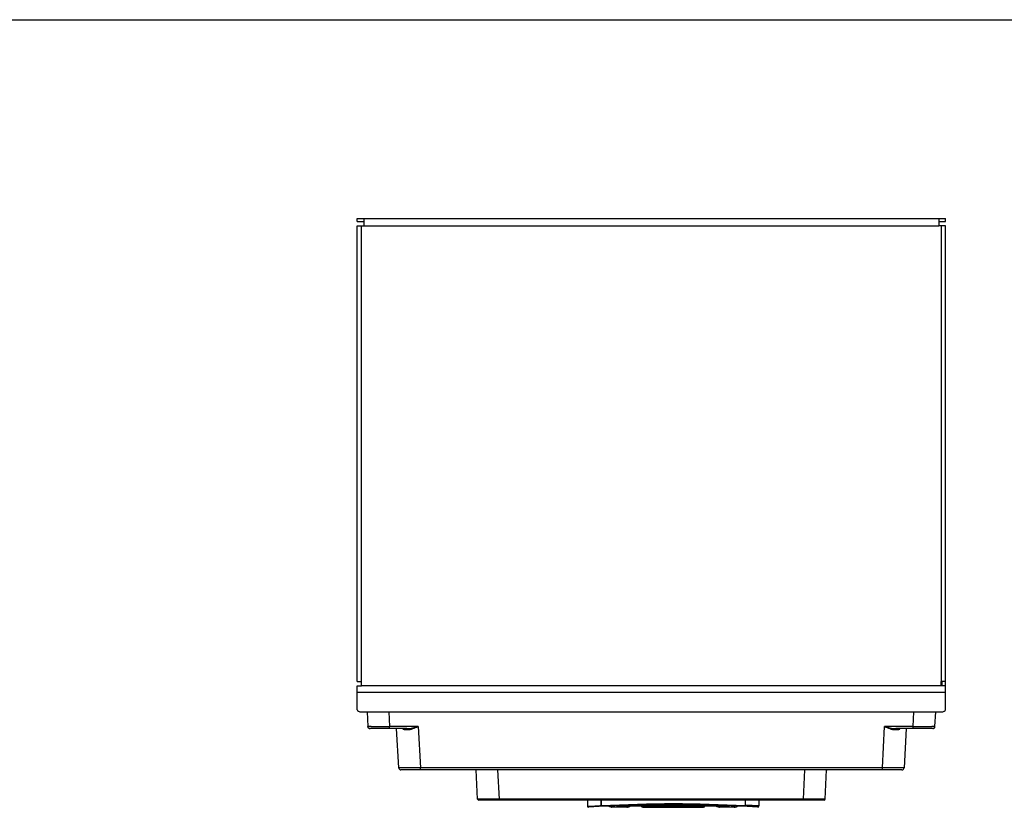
# Model space of a CAD drawing. Header units: millimetres. Extents: x 0 to 2378, y 0 to 1682.
# Tile 27 of 33: x 735 to 1189, y 1319 to 1682. Entities that reach past the tile are written whole.
import ezdxf

# ---------------------------------------------------------------- set-up
doc = ezdxf.new("R2010")
doc.units = ezdxf.units.MM
doc.header["$LTSCALE"] = 130.79
doc.layers.get('0').update_dxf_attribs({"linetype": 'CONTINUOUS'})
doc.layers.add('00_COMPONENTS', color=7, linetype='CONTINUOUS')

msp = doc.modelspace()

# ---------------------------------------------------------------- linework, layer by layer
at = {"color": 7, "linetype": 'CONTINUOUS'}
msp.add_line((0, 1682), (2378, 1682), dxfattribs=at)
at = {"layer": '00_COMPONENTS', "color": 7, "linetype": 'CONTINUOUS'}
for p, q in [((890.91, 1588.92), (890.91, 1590.42)), ((890.91, 1590.42), (1161.91, 1590.42)), ((893.91, 1590.42), (893.91, 1586.92)), ((1158.91, 1590.42), (1158.91, 1586.92)), ((1161.91, 1588.92), (1161.91, 1590.42)), ((890.91, 1376.94), (890.91, 1586.92)), ((890.91, 1586.92), (893.91, 1586.92)), ((1161.91, 1586.92), (1158.91, 1586.92)), ((1161.91, 1363.92), (1161.91, 1586.92)), ((890.91, 1376.94), (892.91, 1376.94)), ((890.91, 1363.92), (890.91, 1374.94)), ((890.91, 1374.94), (892.91, 1374.94)), ((892.91, 1374.94), (892.91, 1376.94)), ((1161.91, 1376.94), (1159.91, 1376.94)), ((1159.91, 1374.94), (1159.91, 1376.94)), ((1161.91, 1374.94), (1159.91, 1374.94)), ((892.91, 1362.92), (1159.91, 1362.92)), ((895.45, 1362.92), (895.8, 1356.18)), ((1157.03, 1356.18), (1157.38, 1362.92)), ((913.79, 1355.22), (896.81, 1355.22)), ((910, 1337.17), (909.06, 1355.22)), ((1156.02, 1355.22), (1139.04, 1355.22)), ((1143.77, 1355.22), (1142.83, 1337.17)), ((1141.83, 1336.22), (911, 1336.22)), ((946.39, 1322.69), (945.68, 1336.22)), ((1106.44, 1322.69), (1107.15, 1336.22)), ((1105.94, 1322.22), (946.89, 1322.22)), ((1008.26, 1319.07), (1008.01, 1319.09)), ((1015.06, 1319.07), (1008.26, 1319.07)), ((1010.37, 1319.57), (1062.46, 1319.57)), ((1019.85, 1319.92), (1052.97, 1319.92)), ((1022.41, 1319.07), (1050.41, 1319.07)), ((1064.56, 1319.07), (1057.76, 1319.07)), ((1057.76, 1319.07), (1057.76, 1319.07))]:
    msp.add_line(p, q, dxfattribs=at)
at = {"layer": '00_COMPONENTS', "color": 3, "linetype": 'CONTINUOUS'}
for p, q in [((890.91, 1588.92), (893.91, 1588.92)), ((1158.91, 1588.92), (1161.91, 1588.92)), ((1160.41, 1374.94), (1160.41, 1376.94))]:
    msp.add_line(p, q, dxfattribs=at)
at = {"layer": '00_COMPONENTS', "color": 9, "linetype": 'CONTINUOUS'}
for p, q in [((892.91, 1376.94), (892.91, 1586.92)), ((893.91, 1586.92), (1158.91, 1586.92)), ((1159.91, 1586.92), (1159.91, 1376.94)), ((1159.91, 1374.94), (892.91, 1374.94)), ((1161.91, 1371.91), (890.91, 1371.91)), ((905.43, 1362.92), (905.79, 1356.17)), ((1147.04, 1356.17), (1147.39, 1362.92)), ((895.81, 1356.17), (895.8, 1356.18)), ((905.79, 1355.22), (905.79, 1356.17)), ((918.99, 1356.17), (905.79, 1356.17)), ((912.74, 1354.76), (913.78, 1354.76)), ((913.78, 1354.76), (914.04, 1354.76)), ((918.99, 1356.17), (919.99, 1337.17)), ((1132.84, 1337.17), (1133.83, 1356.17)), ((1147.04, 1356.17), (1133.83, 1356.17)), ((1138.79, 1354.76), (1139.05, 1354.76)), ((1139.05, 1354.76), (1140.09, 1354.76)), ((1147.04, 1355.22), (1147.04, 1356.17)), ((1157.03, 1356.18), (1157.02, 1356.17)), ((1132.84, 1337.17), (919.99, 1337.17)), ((919.99, 1336.22), (919.99, 1337.17)), ((956.38, 1322.69), (955.67, 1336.22)), ((1096.45, 1322.69), (1097.16, 1336.22)), ((1132.84, 1336.22), (1132.84, 1337.17)), ((1096.45, 1322.69), (956.38, 1322.69)), ((956.38, 1322.22), (956.38, 1322.69)), ((1003.21, 1319.6), (1003.21, 1322.22)), ((1003.46, 1319.95), (1003.46, 1322.22)), ((1069.61, 1322.22), (1069.61, 1319.6)), ((1096.45, 1322.22), (1096.45, 1322.69)), ((997.33, 1319.26), (997.12, 1319.25)), ((997.36, 1319.26), (997.33, 1319.26)), ((997.58, 1319.28), (997.36, 1319.26)), ((999.51, 1319.39), (999.06, 1319.36)), ((1003.21, 1319.6), (1002.73, 1319.57)), ((1003.48, 1319.61), (1003.21, 1319.6)), ((1008.26, 1319.07), (1008.26, 1319.57)), ((1015.06, 1319.42), (1015.06, 1319.57)), ((1024.76, 1319.07), (1024.76, 1319.57)), ((1031.56, 1319.42), (1031.56, 1319.57)), ((1041.26, 1319.07), (1041.26, 1319.57)), ((1048.06, 1319.42), (1048.06, 1319.57)), ((1057.76, 1319.07), (1057.76, 1319.57)), ((1064.56, 1319.53), (1064.56, 1319.57)), ((1064.56, 1319.49), (1064.56, 1319.53)), ((1064.56, 1319.47), (1064.56, 1319.49)), ((1064.56, 1319.42), (1064.56, 1319.47)), ((1069.84, 1319.58), (1069.61, 1319.6)), ((1070.09, 1319.57), (1069.84, 1319.58)), ((1074.27, 1319.33), (1074.24, 1319.34)), ((1075.5, 1319.26), (1074.27, 1319.33)), ((1075.71, 1319.25), (1075.5, 1319.26))]:
    msp.add_line(p, q, dxfattribs=at)
at = {"layer": '00_COMPONENTS', "color": 7, "linetype": 'CONTINUOUS'}
for points in [[(895.8, 1356.18), (895.85, 1355.92), (896.55, 1355.25), (896.81, 1355.22)], [(1156.02, 1355.22), (1156.27, 1355.25), (1156.98, 1355.93), (1157.03, 1356.18)]]:
    msp.add_lwpolyline(points, dxfattribs=at)
at = {"layer": '00_COMPONENTS', "color": 9, "linetype": 'CONTINUOUS'}
for centre, radius, start, end in [((898.45, 1724.33), 368.18, 269.8187, 269.9398), ((897.85, 2850.28), 1494.13, 270.00799, 270.3044), ((1154.11, 2532.4), 1176.26, 269.65555, 270.03206), ((1154.38, 1724.34), 368.2, 270.0602, 270.1813), ((1156.02, 1356.22), 0.999, 270.0281, 356.9243), ((1036.41, 719.76), 600.75, 86.83201, 93.14238), ((1034.93, 656.73), 664.13, 86.45817, 86.98487), ((1038.23, 655.04), 665.48, 93.374, 93.50163), ((1038.11, 657.03), 663.49, 93.05646, 93.33508), ((1034.66, 656.08), 664.44, 86.66515, 86.94334)]:
    msp.add_arc(centre, radius, start, end, dxfattribs=at)
at = {"layer": '00_COMPONENTS', "color": 7, "linetype": 'CONTINUOUS'}
for centre, radius, start, end in [((911, 1337.22), 1, 183, 270), ((911, 1337.22), 1, 182.9988, 269.9767), ((945.4, 1335.92), 0.3, 31.9974, 60.9969), ((1107.43, 1335.92), 0.3, 90, 177), ((1141.83, 1337.22), 1, 270.0233, 357.0012), ((1141.83, 1337.22), 1, 270, 357), ((946.89, 1322.72), 0.5, 182.9988, 269.9771), ((625.72, 1315.7), 371.41, 0.5489, 1.0224), ((1036.41, 720.23), 600, 86.2755, 93.7245), ((1447.35, 1316.05), 371.41, 179.0358, 179.4511), ((1105.94, 1322.72), 0.5, 270, 357), ((997.42, 1319.26), 0.3, 180.5489, 273.7245), ((1008.32, 1322.15), 3.08, 264.2565, 265.7942), ((1008.28, 1321.7), 2.63, 265.7827, 267.6754), ((1015.05, 1321.59), 2.52, 272.0637, 273.6423), ((1015.03, 1321.85), 2.78, 273.6227, 274.0382), ((1015.02, 1322.01), 2.94, 274.0428, 274.8963), ((1015, 1322.24), 3.17, 274.8985, 275.7322), ((1022.41, 1319.77), 0.7, 196.6015, 270), ((1050.41, 1319.77), 0.7, 270, 343.3985), ((1057.84, 1322.36), 3.29, 263.7313, 264.7331), ((1064.49, 1322.36), 3.29, 275.2669, 276.2687), ((1075.41, 1319.26), 0.3, 266.2755, 359.4511), ((1075.66, 1319.61), 0.3, 277.3037, 359.4511)]:
    msp.add_arc(centre, radius, start, end, dxfattribs=at)
for points, knots in [([(890.91, 1363.92), (890.91, 1363.62), (891.43, 1363.18), (892.17, 1362.97), (892.66, 1362.92), (892.91, 1362.92)], [0, 0, 0, 0, 0.387211, 0.675626, 1, 1, 1, 1]), ([(1159.91, 1362.92), (1160.17, 1362.92), (1160.66, 1362.97), (1161.4, 1363.18), (1161.91, 1363.62), (1161.91, 1363.92)], [0, 0, 0, 0, 0.324374, 0.612789, 1, 1, 1, 1]), ([(1008.26, 1319.07), (1008, 1319.07), (1007.62, 1319.13), (1007.13, 1319.27), (1006.89, 1319.37), (1006.78, 1319.44)], [0, 0, 0, 0, 0.500381, 0.750404, 1, 1, 1, 1]), ([(1007.92, 1319.09), (1007.71, 1319.12), (1007.32, 1319.21), (1006.94, 1319.33), (1006.78, 1319.44)], [0, 0, 0, 0, 0.524622, 1, 1, 1, 1]), ([(1008.26, 1319.07), (1008.23, 1319.07), (1008.12, 1319.07), (1008, 1319.08), (1007.92, 1319.09)], [0, 0, 0, 0, 0.261497, 1, 1, 1, 1]), ([(1015.06, 1319.07), (1015.22, 1319.07), (1015.53, 1319.11), (1015.9, 1319.18), (1016.18, 1319.27), (1016.37, 1319.34), (1016.52, 1319.41), (1016.62, 1319.48), (1016.66, 1319.54), (1016.66, 1319.57)], [0, 0, 0, 0, 0.280366, 0.536572, 0.658676, 0.776719, 0.889871, 0.944272, 1, 1, 1, 1]), ([(1015.06, 1319.07), (1015.09, 1319.07), (1015.21, 1319.07), (1015.32, 1319.08), (1015.41, 1319.09)], [0, 0, 0, 0, 0.261497, 1, 1, 1, 1]), ([(1023.2, 1319.5), (1023.19, 1319.51), (1023.17, 1319.53), (1023.16, 1319.56), (1023.16, 1319.57)], [0, 0, 0, 0, 0.712441, 1, 1, 1, 1]), ([(1024.42, 1319.09), (1024.21, 1319.12), (1023.83, 1319.2), (1023.45, 1319.33), (1023.29, 1319.43)], [0, 0, 0, 0, 0.524248, 1, 1, 1, 1]), ([(1024.76, 1319.07), (1024.51, 1319.07), (1024.13, 1319.13), (1023.65, 1319.26), (1023.42, 1319.35), (1023.31, 1319.42)], [0, 0, 0, 0, 0.500336, 0.750313, 1, 1, 1, 1]), ([(1024.76, 1319.07), (1024.73, 1319.07), (1024.62, 1319.07), (1024.5, 1319.08), (1024.42, 1319.09)], [0, 0, 0, 0, 0.261497, 1, 1, 1, 1]), ([(1031.56, 1319.07), (1031.81, 1319.07), (1032.28, 1319.15), (1032.73, 1319.28), (1032.93, 1319.37)], [0, 0, 0, 0, 0.530108, 1, 1, 1, 1]), ([(1033.12, 1319.5), (1033.14, 1319.51), (1033.16, 1319.53), (1033.16, 1319.56), (1033.16, 1319.57)], [0, 0, 0, 0, 0.712441, 1, 1, 1, 1]), ([(1041.26, 1319.07), (1041.11, 1319.07), (1040.83, 1319.1), (1040.48, 1319.17), (1040.2, 1319.25), (1040, 1319.32), (1039.83, 1319.4), (1039.72, 1319.48), (1039.66, 1319.54), (1039.66, 1319.57)], [0, 0, 0, 0, 0.250998, 0.501117, 0.626214, 0.751301, 0.876315, 0.938811, 1, 1, 1, 1]), ([(1040.92, 1319.09), (1040.8, 1319.11), (1040.56, 1319.15), (1040.22, 1319.24), (1039.94, 1319.34), (1039.76, 1319.44), (1039.66, 1319.52), (1039.66, 1319.57)], [0, 0, 0, 0, 0.271804, 0.529068, 0.772506, 0.887917, 1, 1, 1, 1]), ([(1041.26, 1319.07), (1041.23, 1319.07), (1041.12, 1319.07), (1041, 1319.08), (1040.92, 1319.09)], [0, 0, 0, 0, 0.261497, 1, 1, 1, 1]), ([(1048.06, 1319.07), (1048.36, 1319.07), (1048.79, 1319.15), (1049.26, 1319.29), (1049.5, 1319.4), (1049.61, 1319.47), (1049.64, 1319.52)], [0, 0, 0, 0, 0.536218, 0.77732, 0.89155, 1, 1, 1, 1]), ([(1057.76, 1319.07), (1057.61, 1319.07), (1057.33, 1319.1), (1056.98, 1319.17), (1056.7, 1319.25), (1056.5, 1319.32), (1056.33, 1319.4), (1056.22, 1319.48), (1056.16, 1319.54), (1056.16, 1319.57)], [0, 0, 0, 0, 0.250998, 0.501117, 0.626214, 0.751301, 0.876315, 0.938811, 1, 1, 1, 1]), ([(1057.42, 1319.09), (1057.3, 1319.11), (1057.06, 1319.15), (1056.72, 1319.24), (1056.44, 1319.34), (1056.26, 1319.44), (1056.16, 1319.52), (1056.16, 1319.57)], [0, 0, 0, 0, 0.271804, 0.529068, 0.772506, 0.887917, 1, 1, 1, 1]), ([(1057.76, 1319.07), (1057.73, 1319.07), (1057.62, 1319.07), (1057.5, 1319.08), (1057.42, 1319.09)], [0, 0, 0, 0, 0.261497, 1, 1, 1, 1]), ([(1064.56, 1319.07), (1064.84, 1319.07), (1065.24, 1319.14), (1065.73, 1319.28), (1065.95, 1319.37), (1066.05, 1319.44)], [0, 0, 0, 0, 0.532887, 0.774121, 1, 1, 1, 1]), ([(1064.56, 1319.07), (1064.59, 1319.07), (1064.71, 1319.07), (1064.82, 1319.08), (1064.91, 1319.09)], [0, 0, 0, 0, 0.261497, 1, 1, 1, 1])]:
    msp.add_open_spline(points, degree=3, knots=knots, dxfattribs=at)
at = {"layer": '00_COMPONENTS', "color": 9, "linetype": 'CONTINUOUS'}
for points in [[(895.88, 1355.86), (895.84, 1355.96), (895.82, 1356.06), (895.81, 1356.17)], [(896.5, 1355.27), (896.23, 1355.36), (895.98, 1355.59), (895.88, 1355.86)], [(896.81, 1355.22), (896.7, 1355.22), (896.6, 1355.24), (896.5, 1355.27)], [(911.88, 1355.14), (912.03, 1354.96), (912.25, 1354.83), (912.47, 1354.79)], [(912.47, 1354.79), (912.56, 1354.77), (912.65, 1354.76), (912.74, 1354.76)]]:
    msp.add_open_spline(points, degree=3, dxfattribs=at)
for points, knots in [([(897.28, 1356.15), (896.93, 1356.15), (896.44, 1356.16), (895.95, 1356.15), (895.81, 1356.17)], [0, 0, 0, 0, 0.70994, 1, 1, 1, 1]), ([(912.74, 1354.76), (912.73, 1354.82), (912.71, 1355), (912.56, 1355.22), (912.42, 1355.22)], [0, 0, 0, 0, 0.311555, 1, 1, 1, 1]), ([(913.79, 1355.22), (914.66, 1355.22), (916.41, 1355.52), (918.12, 1355.95), (918.99, 1356.17)], [0, 0, 0, 0, 0.491159, 1, 1, 1, 1]), ([(914.04, 1354.76), (914.04, 1354.82), (914.02, 1354.99), (913.91, 1355.22), (913.79, 1355.22)], [0, 0, 0, 0, 0.332836, 1, 1, 1, 1]), ([(914.04, 1354.76), (914.87, 1354.76), (916.57, 1355.21), (918.16, 1355.84), (918.99, 1356.17)], [0, 0, 0, 0, 0.481283, 1, 1, 1, 1]), ([(1133.83, 1356.17), (1134.66, 1355.84), (1136.26, 1355.21), (1137.96, 1354.76), (1138.79, 1354.76)], [0, 0, 0, 0, 0.518715, 1, 1, 1, 1]), ([(1133.83, 1356.17), (1134.71, 1355.95), (1136.41, 1355.52), (1138.17, 1355.22), (1139.04, 1355.22)], [0, 0, 0, 0, 0.50884, 1, 1, 1, 1]), ([(1138.79, 1354.76), (1138.79, 1354.82), (1138.81, 1354.99), (1138.92, 1355.22), (1139.04, 1355.22)], [0, 0, 0, 0, 0.332862, 1, 1, 1, 1]), ([(1140.09, 1354.76), (1140.34, 1354.76), (1140.72, 1354.87), (1140.95, 1355.14), (1141, 1355.22)], [0, 0, 0, 0, 0.728482, 1, 1, 1, 1]), ([(1140.09, 1354.76), (1140.09, 1354.82), (1140.12, 1355), (1140.27, 1355.22), (1140.41, 1355.22)], [0, 0, 0, 0, 0.311538, 1, 1, 1, 1]), ([(1157.02, 1356.17), (1156.88, 1356.15), (1156.38, 1356.16), (1155.89, 1356.15), (1155.55, 1356.15)], [0, 0, 0, 0, 0.29006, 1, 1, 1, 1]), ([(919.99, 1337.17), (918.71, 1337.16), (916.86, 1337.15), (914.51, 1337.15), (913.02, 1337.15), (911.93, 1337.15), (911.21, 1337.15), (910.79, 1337.15), (910.47, 1337.16), (910.21, 1337.15), (910.1, 1337.18), (910, 1337.15), (910, 1337.17)], [0, 0, 0, 0, 0.382715, 0.555578, 0.707135, 0.83148, 0.881919, 0.923851, 0.956904, 0.98073, 0.995127, 1, 1, 1, 1]), ([(1142.83, 1337.17), (1142.82, 1337.15), (1142.72, 1337.18), (1142.61, 1337.15), (1142.36, 1337.16), (1142.04, 1337.15), (1141.62, 1337.15), (1140.9, 1337.15), (1139.81, 1337.15), (1138.32, 1337.15), (1135.96, 1337.15), (1134.11, 1337.16), (1132.84, 1337.17)], [0, 0, 0, 0, 0.004873, 0.01927, 0.043096, 0.076149, 0.118082, 0.16852, 0.292865, 0.444422, 0.617285, 1, 1, 1, 1]), ([(956.38, 1322.69), (955.73, 1322.69), (954.45, 1322.69), (952.6, 1322.69), (950.9, 1322.68), (949.6, 1322.68), (948.68, 1322.68), (948.1, 1322.68), (947.6, 1322.69), (947.18, 1322.69), (946.85, 1322.69), (946.63, 1322.69), (946.51, 1322.69), (946.44, 1322.69), (946.41, 1322.7), (946.39, 1322.69), (946.39, 1322.69)], [0, 0, 0, 0, 0.195104, 0.382726, 0.555649, 0.707208, 0.773109, 0.831562, 0.881992, 0.92393, 0.956961, 0.980787, 0.989166, 0.995168, 0.998781, 1, 1, 1, 1]), ([(1106.44, 1322.69), (1106.44, 1322.69), (1106.41, 1322.7), (1106.39, 1322.69), (1106.32, 1322.69), (1106.2, 1322.69), (1105.98, 1322.69), (1105.65, 1322.69), (1105.23, 1322.69), (1104.73, 1322.68), (1104.15, 1322.68), (1103.23, 1322.68), (1101.93, 1322.68), (1100.23, 1322.69), (1098.38, 1322.69), (1097.1, 1322.69), (1096.45, 1322.69)], [0, 0, 0, 0, 0.001219, 0.004832, 0.010834, 0.019213, 0.043039, 0.07607, 0.118008, 0.168438, 0.226891, 0.292792, 0.444351, 0.617274, 0.804896, 1, 1, 1, 1]), ([(1003.23, 1319.31), (1003.23, 1319.31), (1003.23, 1319.32), (1003.23, 1319.33), (1003.23, 1319.36), (1003.22, 1319.41), (1003.22, 1319.49), (1003.22, 1319.56), (1003.21, 1319.6)], [0, 0, 0, 0, 0.019246, 0.075631, 0.167145, 0.290739, 0.615217, 1, 1, 1, 1]), ([(1015.06, 1319.07), (1015.07, 1319.07), (1015.06, 1319.09), (1015.07, 1319.1), (1015.06, 1319.13), (1015.06, 1319.19), (1015.06, 1319.29), (1015.06, 1319.37), (1015.06, 1319.42)], [0, 0, 0, 0, 0.022982, 0.081383, 0.166971, 0.276552, 0.568746, 1, 1, 1, 1]), ([(1031.56, 1319.07), (1031.57, 1319.07), (1031.56, 1319.09), (1031.57, 1319.1), (1031.56, 1319.13), (1031.56, 1319.19), (1031.56, 1319.29), (1031.56, 1319.37), (1031.56, 1319.42)], [0, 0, 0, 0, 0.022982, 0.081383, 0.166971, 0.276552, 0.568746, 1, 1, 1, 1]), ([(1048.06, 1319.07), (1048.07, 1319.07), (1048.06, 1319.09), (1048.07, 1319.1), (1048.06, 1319.13), (1048.06, 1319.19), (1048.06, 1319.29), (1048.06, 1319.37), (1048.06, 1319.42)], [0, 0, 0, 0, 0.022982, 0.081383, 0.166971, 0.276552, 0.568746, 1, 1, 1, 1]), ([(1064.56, 1319.07), (1064.57, 1319.07), (1064.56, 1319.09), (1064.57, 1319.1), (1064.56, 1319.13), (1064.56, 1319.19), (1064.56, 1319.29), (1064.56, 1319.37), (1064.56, 1319.42)], [0, 0, 0, 0, 0.022982, 0.081383, 0.166971, 0.276552, 0.568746, 1, 1, 1, 1]), ([(1069.6, 1319.31), (1069.6, 1319.31), (1069.6, 1319.32), (1069.6, 1319.33), (1069.6, 1319.36), (1069.6, 1319.41), (1069.61, 1319.49), (1069.61, 1319.56), (1069.61, 1319.6)], [0, 0, 0, 0, 0.01924, 0.075621, 0.167133, 0.290727, 0.615209, 1, 1, 1, 1]), ([(1074.24, 1319.34), (1074.17, 1319.34), (1073.86, 1319.36), (1073.55, 1319.38), (1073.31, 1319.39)], [0, 0, 0, 0, 0.231096, 1, 1, 1, 1])]:
    msp.add_open_spline(points, degree=3, knots=knots, dxfattribs=at)
at = {"layer": '00_COMPONENTS', "color": 7, "linetype": 'CONTINUOUS'}
for points in [[(1016.64, 1319.51), (1016.65, 1319.52), (1016.66, 1319.54), (1016.66, 1319.55)], [(1023.18, 1319.53), (1023.17, 1319.54), (1023.16, 1319.56), (1023.16, 1319.57)], [(1023.27, 1319.45), (1023.23, 1319.47), (1023.2, 1319.5), (1023.18, 1319.53)], [(1023.25, 1319.46), (1023.23, 1319.47), (1023.22, 1319.48), (1023.2, 1319.5)], [(1023.29, 1319.43), (1023.27, 1319.44), (1023.26, 1319.45), (1023.25, 1319.46)], [(1023.31, 1319.42), (1023.3, 1319.43), (1023.28, 1319.44), (1023.27, 1319.45)], [(1032.93, 1319.37), (1032.97, 1319.39), (1033.01, 1319.41), (1033.04, 1319.43)], [(1033.04, 1319.43), (1033.07, 1319.45), (1033.1, 1319.47), (1033.12, 1319.5)], [(1049.64, 1319.52), (1049.65, 1319.53), (1049.66, 1319.55), (1049.66, 1319.57)], [(1057.54, 1319.08), (1057.61, 1319.08), (1057.68, 1319.07), (1057.76, 1319.07)], [(1064.79, 1319.08), (1064.72, 1319.08), (1064.64, 1319.07), (1064.56, 1319.07)]]:
    msp.add_open_spline(points, degree=3, dxfattribs=at)

doc.saveas('drawing.dxf')
